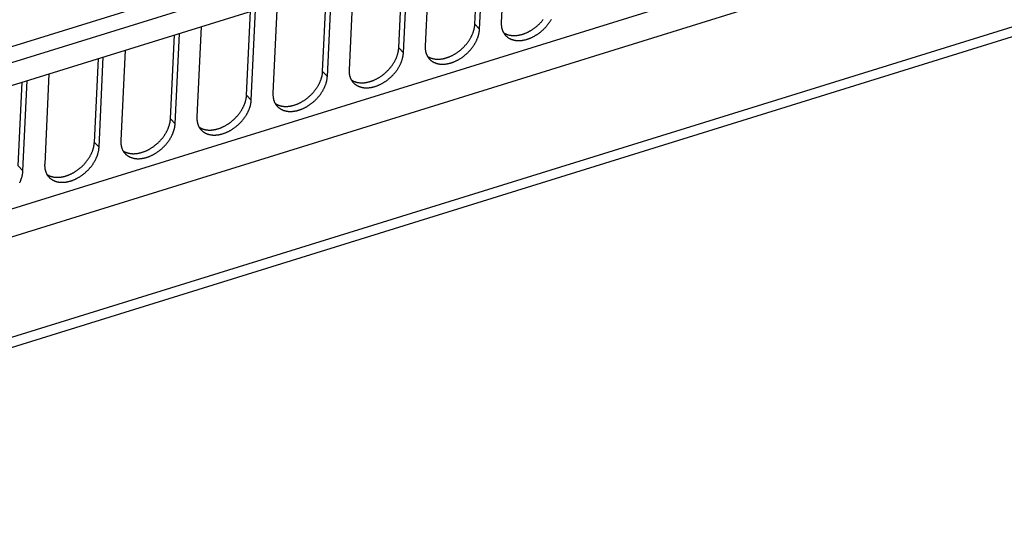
# Model space of a CAD drawing. Extents: x 0 to 594, y 0 to 420.
# Tile 114 of 157: x 514 to 546, y 80 to 96. Entities that reach past the tile are written whole.
import ezdxf

# ---------------------------------------------------------------- set-up
doc = ezdxf.new("R2010")
doc.units = 0
doc.header["$LTSCALE"] = 32.67
doc.layers.get('0').update_dxf_attribs({"linetype": 'CONTINUOUS'})

msp = doc.modelspace()

# ---------------------------------------------------------------- linework, layer by layer
at = {"color": 7, "linetype": 'CONTINUOUS'}
for p, q in [((570.645, 112.935), (508.925, 93.769)), ((570.753, 112.455), (509.033, 93.288)), ((509.432, 92.691), (570.285, 111.588)), ((552.333, 102.065), (492.381, 83.448)), ((554.165, 101.748), (490.538, 81.99)), ((529.895, 99.045), (529.758, 96.163)), ((528.915, 96.107), (529.042, 98.781)), ((529.064, 95.948), (529.201, 98.83)), ((552.547, 98.037), (496.808, 80.729)), ((526.488, 95.353), (526.615, 98.027)), ((526.637, 95.194), (526.774, 98.076)), ((527.468, 98.292), (527.331, 95.409)), ((496.793, 80.407), (552.532, 97.716)), ((525.04, 97.538), (524.904, 94.656)), ((524.061, 94.6), (524.188, 97.273)), ((524.21, 94.44), (524.347, 97.323)), ((522.613, 96.784), (522.476, 93.902)), ((521.634, 93.846), (521.761, 96.52)), ((521.783, 93.687), (521.92, 96.569)), ((529.064, 95.948), (528.915, 96.107)), ((519.356, 92.933), (519.493, 95.815)), ((520.186, 96.031), (520.049, 93.148)), ((519.207, 93.092), (519.334, 95.766)), ((517.759, 95.277), (517.622, 92.394)), ((526.637, 95.194), (526.488, 95.353)), ((516.779, 92.338), (516.906, 95.012)), ((516.928, 92.179), (517.065, 95.061)), ((524.21, 94.44), (524.061, 94.6)), ((514.352, 91.585), (514.479, 94.258)), ((514.501, 91.425), (514.638, 94.308)), ((515.332, 94.523), (515.195, 91.641)), ((521.783, 93.687), (521.634, 93.846)), ((519.356, 92.933), (519.207, 93.092)), ((516.928, 92.179), (516.779, 92.338)), ((514.501, 91.425), (514.352, 91.585))]:
    msp.add_line(p, q, dxfattribs=at)
for points in [[(527.402, 95.084), (527.408, 95.079), (527.419, 95.073), (527.43, 95.066), (527.442, 95.06), (527.453, 95.054), (527.465, 95.048), (527.476, 95.043), (527.488, 95.037), (527.501, 95.033), (527.513, 95.028), (527.526, 95.023), (527.538, 95.019), (527.551, 95.015), (527.564, 95.012), (527.578, 95.009), (527.591, 95.006), (527.604, 95.003), (527.618, 95), (527.632, 94.998), (527.646, 94.996), (527.66, 94.995), (527.674, 94.993), (527.689, 94.992), (527.703, 94.991), (527.718, 94.991), (527.732, 94.991), (527.747, 94.991), (527.762, 94.991), (527.777, 94.992), (527.792, 94.992), (527.807, 94.994), (527.823, 94.995), (527.838, 94.997), (527.853, 94.999), (527.869, 95.001), (527.884, 95.004), (527.9, 95.007), (527.916, 95.01), (527.931, 95.013), (527.947, 95.017), (527.963, 95.021), (527.979, 95.025), (527.994, 95.03), (528.01, 95.034), (528.026, 95.04), (528.042, 95.045), (528.058, 95.05), (528.074, 95.056), (528.089, 95.062), (528.105, 95.069), (528.121, 95.075), (528.137, 95.082), (528.153, 95.089), (528.168, 95.097), (528.184, 95.104), (528.2, 95.112), (528.215, 95.12), (528.231, 95.129), (528.246, 95.137), (528.262, 95.146), (528.277, 95.155), (528.292, 95.164), (528.307, 95.174), (528.322, 95.184), (528.337, 95.194), (528.352, 95.204), (528.367, 95.214), (528.382, 95.225), (528.396, 95.235), (528.411, 95.246), (528.425, 95.258), (528.439, 95.269), (528.453, 95.281), (528.467, 95.292), (528.481, 95.304), (528.495, 95.316), (528.508, 95.329), (528.522, 95.341), (528.535, 95.354), (528.548, 95.366), (528.561, 95.379), (528.574, 95.393), (528.586, 95.406), (528.598, 95.419), (528.611, 95.433), (528.623, 95.446), (528.634, 95.46), (528.646, 95.474), (528.657, 95.488), (528.669, 95.502), (528.68, 95.516), (528.69, 95.531), (528.701, 95.545), (528.711, 95.56), (528.721, 95.575), (528.731, 95.589), (528.741, 95.604), (528.75, 95.619), (528.76, 95.634), (528.768, 95.649), (528.777, 95.664), (528.786, 95.679), (528.794, 95.695), (528.802, 95.71), (528.81, 95.725), (528.817, 95.741), (528.824, 95.756), (528.831, 95.771), (528.838, 95.787), (528.844, 95.802), (528.851, 95.818), (528.857, 95.833), (528.862, 95.849), (528.868, 95.864), (528.873, 95.88), (528.877, 95.895), (528.882, 95.911), (528.886, 95.926), (528.89, 95.941), (528.894, 95.957), (528.897, 95.972), (528.9, 95.987), (528.903, 96.002), (528.906, 96.018), (528.908, 96.033), (528.91, 96.048), (528.912, 96.063), (528.913, 96.078), (528.914, 96.092), (528.915, 96.107)], [(529.758, 96.163), (529.757, 96.149), (529.757, 96.134), (529.757, 96.12), (529.757, 96.105), (529.758, 96.091), (529.759, 96.077), (529.76, 96.063), (529.762, 96.05), (529.763, 96.036), (529.765, 96.022), (529.768, 96.009), (529.77, 95.996), (529.773, 95.983), (529.776, 95.97), (529.78, 95.957), (529.783, 95.944), (529.787, 95.932), (529.792, 95.919), (529.796, 95.907), (529.801, 95.895), (529.806, 95.883), (529.811, 95.872), (529.817, 95.86), (529.823, 95.849), (529.829, 95.838), (529.835, 95.827), (529.842, 95.816), (529.849, 95.806), (529.856, 95.796), (529.864, 95.786), (529.871, 95.776), (529.879, 95.766), (529.887, 95.757), (529.895, 95.749)], [(529.829, 95.837), (529.836, 95.833), (529.846, 95.826), (529.858, 95.82), (529.869, 95.814), (529.88, 95.808), (529.892, 95.802), (529.904, 95.796), (529.916, 95.791), (529.928, 95.786), (529.94, 95.782), (529.953, 95.777), (529.965, 95.773), (529.978, 95.769), (529.991, 95.766), (530.005, 95.762), (530.018, 95.759), (530.032, 95.756), (530.045, 95.754), (530.059, 95.752), (530.073, 95.75), (530.087, 95.748), (530.101, 95.747), (530.116, 95.746), (530.13, 95.745), (530.145, 95.745), (530.16, 95.744), (530.174, 95.744), (530.189, 95.745), (530.204, 95.745), (530.219, 95.746), (530.235, 95.747), (530.25, 95.749), (530.265, 95.751), (530.281, 95.753), (530.296, 95.755), (530.312, 95.758), (530.327, 95.76), (530.343, 95.764), (530.359, 95.767), (530.374, 95.771), (530.39, 95.775), (530.406, 95.779), (530.422, 95.783), (530.437, 95.788), (530.453, 95.793), (530.469, 95.799), (530.485, 95.804), (530.501, 95.81), (530.517, 95.816), (530.532, 95.822), (530.548, 95.829), (530.564, 95.836), (530.58, 95.843), (530.596, 95.85), (530.611, 95.858), (530.627, 95.866), (530.642, 95.874), (530.658, 95.882), (530.673, 95.891), (530.689, 95.9), (530.704, 95.909), (530.719, 95.918), (530.735, 95.928), (530.75, 95.937), (530.765, 95.947), (530.78, 95.957), (530.794, 95.968), (530.809, 95.978), (530.824, 95.989), (530.838, 96), (530.852, 96.011), (530.867, 96.023), (530.881, 96.034), (530.895, 96.046), (530.908, 96.058), (530.922, 96.07), (530.936, 96.082), (530.949, 96.095), (530.962, 96.107), (530.975, 96.12), (530.988, 96.133), (531.001, 96.146), (531.013, 96.159), (531.026, 96.173), (531.038, 96.186), (531.05, 96.2), (531.062, 96.214), (531.073, 96.228), (531.085, 96.242), (531.096, 96.256)], [(529.895, 95.749), (529.896, 95.748), (529.905, 95.739), (529.913, 95.73), (529.923, 95.721), (529.932, 95.713), (529.942, 95.705), (529.951, 95.697), (529.961, 95.69), (529.972, 95.683), (529.982, 95.676), (529.993, 95.669), (530.004, 95.662), (530.015, 95.656), (530.026, 95.65), (530.038, 95.644), (530.049, 95.639), (530.061, 95.633), (530.073, 95.628), (530.086, 95.624), (530.098, 95.619), (530.111, 95.615), (530.123, 95.611), (530.136, 95.607), (530.149, 95.604), (530.163, 95.601), (530.176, 95.598), (530.19, 95.595), (530.203, 95.593), (530.217, 95.591), (530.231, 95.589), (530.245, 95.588), (530.26, 95.587), (530.274, 95.586), (530.288, 95.585), (530.303, 95.585), (530.318, 95.585), (530.332, 95.585), (530.347, 95.586), (530.362, 95.586), (530.377, 95.588), (530.392, 95.589), (530.408, 95.59), (530.423, 95.592), (530.438, 95.595), (530.454, 95.597), (530.469, 95.6), (530.485, 95.603), (530.5, 95.606), (530.516, 95.61), (530.532, 95.613), (530.547, 95.617), (530.563, 95.622), (530.579, 95.626), (530.594, 95.631), (530.61, 95.636), (530.626, 95.642), (530.642, 95.648), (530.657, 95.654), (530.673, 95.66), (530.689, 95.666), (530.705, 95.673), (530.72, 95.68), (530.736, 95.687), (530.752, 95.694), (530.767, 95.702), (530.783, 95.71), (530.798, 95.718), (530.814, 95.727), (530.829, 95.735), (530.844, 95.744), (530.859, 95.753), (530.874, 95.763), (530.89, 95.772), (530.905, 95.782), (530.919, 95.792), (530.934, 95.802), (530.949, 95.812), (530.963, 95.823), (530.978, 95.834), (530.992, 95.845), (531.006, 95.856), (531.02, 95.867), (531.034, 95.879), (531.048, 95.891), (531.062, 95.902), (531.075, 95.915), (531.089, 95.927), (531.102, 95.939), (531.115, 95.952), (531.128, 95.965), (531.141, 95.978), (531.153, 95.991), (531.166, 96.004), (531.178, 96.017), (531.19, 96.031), (531.202, 96.044), (531.214, 96.058), (531.225, 96.072), (531.236, 96.086), (531.247, 96.1), (531.258, 96.114), (531.269, 96.128), (531.279, 96.143), (531.29, 96.157), (531.3, 96.172), (531.309, 96.187), (531.319, 96.201), (531.328, 96.216), (531.337, 96.231), (531.346, 96.246), (531.355, 96.261)], [(527.467, 94.995), (527.469, 94.994), (527.477, 94.985), (527.486, 94.976), (527.495, 94.968), (527.505, 94.959), (527.514, 94.951), (527.524, 94.944), (527.534, 94.936), (527.544, 94.929), (527.555, 94.922), (527.566, 94.915), (527.577, 94.908), (527.588, 94.902), (527.599, 94.896), (527.61, 94.89), (527.622, 94.885), (527.634, 94.88), (527.646, 94.875), (527.658, 94.87), (527.671, 94.865), (527.683, 94.861), (527.696, 94.857), (527.709, 94.854), (527.722, 94.85), (527.736, 94.847), (527.749, 94.844), (527.762, 94.842), (527.776, 94.839), (527.79, 94.837), (527.804, 94.836), (527.818, 94.834), (527.832, 94.833), (527.847, 94.832), (527.861, 94.832), (527.876, 94.831), (527.89, 94.831), (527.905, 94.831), (527.92, 94.832), (527.935, 94.833), (527.95, 94.834), (527.965, 94.835), (527.981, 94.837), (527.996, 94.839), (528.011, 94.841), (528.027, 94.843), (528.042, 94.846), (528.058, 94.849), (528.073, 94.852), (528.089, 94.856), (528.104, 94.86), (528.12, 94.864), (528.136, 94.868), (528.152, 94.873), (528.167, 94.878), (528.183, 94.883), (528.199, 94.888), (528.215, 94.894), (528.23, 94.9), (528.246, 94.906), (528.262, 94.912), (528.277, 94.919), (528.293, 94.926), (528.309, 94.933), (528.324, 94.941), (528.34, 94.948), (528.355, 94.956), (528.371, 94.964), (528.386, 94.973), (528.402, 94.982), (528.417, 94.99), (528.432, 94.999), (528.447, 95.009), (528.462, 95.018), (528.477, 95.028), (528.492, 95.038), (528.507, 95.048), (528.522, 95.059), (528.536, 95.069), (528.551, 95.08), (528.565, 95.091), (528.579, 95.102), (528.593, 95.114), (528.607, 95.125), (528.621, 95.137), (528.635, 95.149), (528.648, 95.161), (528.662, 95.173), (528.675, 95.186), (528.688, 95.198), (528.701, 95.211), (528.714, 95.224), (528.726, 95.237), (528.739, 95.25), (528.751, 95.263), (528.763, 95.277), (528.775, 95.29), (528.786, 95.304), (528.798, 95.318), (528.809, 95.332), (528.82, 95.346), (528.831, 95.36), (528.842, 95.375), (528.852, 95.389), (528.862, 95.404), (528.872, 95.418), (528.882, 95.433), (528.892, 95.448), (528.901, 95.463), (528.91, 95.477), (528.919, 95.492), (528.928, 95.507), (528.936, 95.523), (528.944, 95.538), (528.952, 95.553), (528.96, 95.568), (528.967, 95.583), (528.974, 95.599), (528.981, 95.614), (528.988, 95.629), (528.994, 95.645), (529, 95.66), (529.006, 95.676), (529.012, 95.691), (529.017, 95.706), (529.022, 95.722), (529.027, 95.737), (529.031, 95.752), (529.036, 95.768), (529.04, 95.783), (529.043, 95.798), (529.047, 95.813), (529.05, 95.829), (529.053, 95.844), (529.055, 95.859), (529.057, 95.874), (529.059, 95.889), (529.061, 95.904), (529.062, 95.918), (529.064, 95.933), (529.064, 95.948)], [(524.975, 94.33), (524.981, 94.326), (524.992, 94.319), (525.003, 94.312), (525.014, 94.306), (525.026, 94.3), (525.037, 94.294), (525.049, 94.289), (525.061, 94.284), (525.073, 94.279), (525.086, 94.274), (525.098, 94.27), (525.111, 94.266), (525.124, 94.262), (525.137, 94.258), (525.15, 94.255), (525.164, 94.252), (525.177, 94.249), (525.191, 94.247), (525.205, 94.244), (525.219, 94.242), (525.233, 94.241), (525.247, 94.239), (525.261, 94.238), (525.276, 94.238), (525.291, 94.237), (525.305, 94.237), (525.32, 94.237), (525.335, 94.237), (525.35, 94.238), (525.365, 94.239), (525.38, 94.24), (525.395, 94.241), (525.411, 94.243), (525.426, 94.245), (525.442, 94.248), (525.457, 94.25), (525.473, 94.253), (525.488, 94.256), (525.504, 94.26), (525.52, 94.263), (525.536, 94.267), (525.551, 94.271), (525.567, 94.276), (525.583, 94.281), (525.599, 94.286), (525.615, 94.291), (525.631, 94.297), (525.646, 94.303), (525.662, 94.309), (525.678, 94.315), (525.694, 94.322), (525.71, 94.328), (525.725, 94.336), (525.741, 94.343), (525.757, 94.351), (525.772, 94.358), (525.788, 94.367), (525.804, 94.375), (525.819, 94.384), (525.834, 94.392), (525.85, 94.401), (525.865, 94.411), (525.88, 94.42), (525.895, 94.43), (525.91, 94.44), (525.925, 94.45), (525.94, 94.46), (525.955, 94.471), (525.969, 94.482), (525.984, 94.493), (525.998, 94.504), (526.012, 94.515), (526.026, 94.527), (526.04, 94.539), (526.054, 94.551), (526.068, 94.563), (526.081, 94.575), (526.095, 94.587), (526.108, 94.6), (526.121, 94.613), (526.134, 94.626), (526.146, 94.639), (526.159, 94.652), (526.171, 94.665), (526.183, 94.679), (526.195, 94.693), (526.207, 94.706), (526.219, 94.72), (526.23, 94.734), (526.241, 94.748), (526.252, 94.763), (526.263, 94.777), (526.274, 94.792), (526.284, 94.806), (526.294, 94.821), (526.304, 94.836), (526.314, 94.85), (526.323, 94.865), (526.332, 94.88), (526.341, 94.895), (526.35, 94.911), (526.358, 94.926), (526.367, 94.941), (526.375, 94.956), (526.382, 94.972), (526.39, 94.987), (526.397, 95.002), (526.404, 95.018), (526.411, 95.033), (526.417, 95.049), (526.423, 95.064), (526.429, 95.08), (526.435, 95.095), (526.44, 95.11), (526.445, 95.126), (526.45, 95.141), (526.455, 95.157), (526.459, 95.172), (526.463, 95.188), (526.467, 95.203), (526.47, 95.218), (526.473, 95.233), (526.476, 95.249), (526.479, 95.264), (526.481, 95.279), (526.483, 95.294), (526.485, 95.309), (526.486, 95.324), (526.487, 95.339), (526.488, 95.353)], [(525.04, 94.241), (525.041, 94.24), (525.05, 94.231), (525.059, 94.223), (525.068, 94.214), (525.078, 94.206), (525.087, 94.198), (525.097, 94.19), (525.107, 94.182), (525.117, 94.175), (525.128, 94.168), (525.138, 94.161), (525.149, 94.155), (525.16, 94.148), (525.172, 94.142), (525.183, 94.137), (525.195, 94.131), (525.207, 94.126), (525.219, 94.121), (525.231, 94.116), (525.244, 94.112), (525.256, 94.107), (525.269, 94.104), (525.282, 94.1), (525.295, 94.097), (525.308, 94.093), (525.322, 94.091), (525.335, 94.088), (525.349, 94.086), (525.363, 94.084), (525.377, 94.082), (525.391, 94.081), (525.405, 94.079), (525.42, 94.079), (525.434, 94.078), (525.449, 94.078), (525.463, 94.078), (525.478, 94.078), (525.493, 94.078), (525.508, 94.079), (525.523, 94.08), (525.538, 94.081), (525.553, 94.083), (525.569, 94.085), (525.584, 94.087), (525.599, 94.09), (525.615, 94.092), (525.63, 94.095), (525.646, 94.099), (525.662, 94.102), (525.677, 94.106), (525.693, 94.11), (525.709, 94.114), (525.724, 94.119), (525.74, 94.124), (525.756, 94.129), (525.772, 94.134), (525.787, 94.14), (525.803, 94.146), (525.819, 94.152), (525.835, 94.159), (525.85, 94.165), (525.866, 94.172), (525.882, 94.18), (525.897, 94.187), (525.913, 94.195), (525.928, 94.203), (525.944, 94.211), (525.959, 94.219), (525.974, 94.228), (525.99, 94.237), (526.005, 94.246), (526.02, 94.255), (526.035, 94.265), (526.05, 94.274), (526.065, 94.284), (526.08, 94.294), (526.094, 94.305), (526.109, 94.315), (526.123, 94.326), (526.138, 94.337), (526.152, 94.348), (526.166, 94.36), (526.18, 94.371), (526.194, 94.383), (526.208, 94.395), (526.221, 94.407), (526.234, 94.419), (526.248, 94.432), (526.261, 94.444), (526.274, 94.457), (526.286, 94.47), (526.299, 94.483), (526.311, 94.496), (526.324, 94.51), (526.336, 94.523), (526.348, 94.537), (526.359, 94.551), (526.371, 94.564), (526.382, 94.578), (526.393, 94.592), (526.404, 94.607), (526.415, 94.621), (526.425, 94.635), (526.435, 94.65), (526.445, 94.664), (526.455, 94.679), (526.465, 94.694), (526.474, 94.709), (526.483, 94.724), (526.492, 94.739), (526.501, 94.754), (526.509, 94.769), (526.517, 94.784), (526.525, 94.799), (526.533, 94.814), (526.54, 94.83), (526.547, 94.845), (526.554, 94.86), (526.561, 94.876), (526.567, 94.891), (526.573, 94.906), (526.579, 94.922), (526.585, 94.937), (526.59, 94.953), (526.595, 94.968), (526.6, 94.983), (526.604, 94.999), (526.608, 95.014), (526.612, 95.029), (526.616, 95.044), (526.619, 95.06), (526.623, 95.075), (526.625, 95.09), (526.628, 95.105), (526.63, 95.12), (526.632, 95.135), (526.634, 95.15), (526.635, 95.165), (526.636, 95.179), (526.637, 95.194)], [(527.331, 95.409), (527.33, 95.395), (527.33, 95.38), (527.33, 95.366), (527.33, 95.352), (527.331, 95.338), (527.332, 95.324), (527.333, 95.31), (527.334, 95.296), (527.336, 95.282), (527.338, 95.269), (527.34, 95.255), (527.343, 95.242), (527.346, 95.229), (527.349, 95.216), (527.352, 95.203), (527.356, 95.19), (527.36, 95.178), (527.364, 95.166), (527.369, 95.153), (527.374, 95.141), (527.379, 95.13), (527.384, 95.118), (527.39, 95.107), (527.396, 95.095), (527.402, 95.084), (527.408, 95.073), (527.415, 95.063), (527.422, 95.052), (527.429, 95.042), (527.436, 95.032), (527.444, 95.022), (527.452, 95.012), (527.46, 95.003), (527.467, 94.995)], [(522.548, 93.576), (522.554, 93.572), (522.565, 93.565), (522.576, 93.559), (522.587, 93.552), (522.599, 93.546), (522.61, 93.541), (522.622, 93.535), (522.634, 93.53), (522.646, 93.525), (522.659, 93.52), (522.671, 93.516), (522.684, 93.512), (522.697, 93.508), (522.71, 93.504), (522.723, 93.501), (522.736, 93.498), (522.75, 93.495), (522.764, 93.493), (522.778, 93.491), (522.792, 93.489), (522.806, 93.487), (522.82, 93.486), (522.834, 93.485), (522.849, 93.484), (522.863, 93.483), (522.878, 93.483), (522.893, 93.483), (522.908, 93.484), (522.923, 93.484), (522.938, 93.485), (522.953, 93.486), (522.968, 93.488), (522.984, 93.489), (522.999, 93.491), (523.015, 93.494), (523.03, 93.496), (523.046, 93.499), (523.061, 93.502), (523.077, 93.506), (523.093, 93.51), (523.108, 93.513), (523.124, 93.518), (523.14, 93.522), (523.156, 93.527), (523.172, 93.532), (523.188, 93.537), (523.203, 93.543), (523.219, 93.549), (523.235, 93.555), (523.251, 93.561), (523.267, 93.568), (523.282, 93.575), (523.298, 93.582), (523.314, 93.589), (523.33, 93.597), (523.345, 93.605), (523.361, 93.613), (523.376, 93.621), (523.392, 93.63), (523.407, 93.639), (523.423, 93.648), (523.438, 93.657), (523.453, 93.666), (523.468, 93.676), (523.483, 93.686), (523.498, 93.696), (523.513, 93.707), (523.527, 93.717), (523.542, 93.728), (523.556, 93.739), (523.571, 93.75), (523.585, 93.762), (523.599, 93.773), (523.613, 93.785), (523.627, 93.797), (523.641, 93.809), (523.654, 93.821), (523.667, 93.834), (523.681, 93.846), (523.694, 93.859), (523.707, 93.872), (523.719, 93.885), (523.732, 93.898), (523.744, 93.912), (523.756, 93.925), (523.768, 93.939), (523.78, 93.953), (523.792, 93.967), (523.803, 93.981), (523.814, 93.995), (523.825, 94.009), (523.836, 94.023), (523.846, 94.038), (523.857, 94.052), (523.867, 94.067), (523.877, 94.082), (523.887, 94.097), (523.896, 94.112), (523.905, 94.127), (523.914, 94.142), (523.923, 94.157), (523.931, 94.172), (523.94, 94.187), (523.948, 94.202), (523.955, 94.218), (523.963, 94.233), (523.97, 94.249), (523.977, 94.264), (523.984, 94.279), (523.99, 94.295), (523.996, 94.31), (524.002, 94.326), (524.008, 94.341), (524.013, 94.357), (524.018, 94.372), (524.023, 94.388), (524.028, 94.403), (524.032, 94.418), (524.036, 94.434), (524.04, 94.449), (524.043, 94.464), (524.046, 94.48), (524.049, 94.495), (524.052, 94.51), (524.054, 94.525), (524.056, 94.54), (524.058, 94.555), (524.059, 94.57), (524.06, 94.585), (524.061, 94.6)], [(524.904, 94.656), (524.903, 94.641), (524.903, 94.627), (524.903, 94.612), (524.903, 94.598), (524.904, 94.584), (524.905, 94.57), (524.906, 94.556), (524.907, 94.542), (524.909, 94.528), (524.911, 94.515), (524.913, 94.502), (524.916, 94.488), (524.919, 94.475), (524.922, 94.462), (524.925, 94.449), (524.929, 94.437), (524.933, 94.424), (524.937, 94.412), (524.942, 94.4), (524.946, 94.388), (524.952, 94.376), (524.957, 94.364), (524.963, 94.353), (524.968, 94.342), (524.975, 94.331), (524.981, 94.32), (524.988, 94.309), (524.995, 94.299), (525.002, 94.288), (525.009, 94.278), (525.017, 94.268), (525.025, 94.259), (525.033, 94.249), (525.04, 94.241)], [(522.613, 93.488), (522.614, 93.486), (522.623, 93.478), (522.632, 93.469), (522.641, 93.46), (522.65, 93.452), (522.66, 93.444), (522.67, 93.436), (522.68, 93.429), (522.69, 93.421), (522.701, 93.414), (522.711, 93.408), (522.722, 93.401), (522.733, 93.395), (522.745, 93.389), (522.756, 93.383), (522.768, 93.377), (522.78, 93.372), (522.792, 93.367), (522.804, 93.362), (522.816, 93.358), (522.829, 93.354), (522.842, 93.35), (522.855, 93.346), (522.868, 93.343), (522.881, 93.34), (522.895, 93.337), (522.908, 93.334), (522.922, 93.332), (522.936, 93.33), (522.95, 93.328), (522.964, 93.327), (522.978, 93.326), (522.992, 93.325), (523.007, 93.324), (523.021, 93.324), (523.036, 93.324), (523.051, 93.324), (523.066, 93.325), (523.081, 93.325), (523.096, 93.326), (523.111, 93.328), (523.126, 93.329), (523.141, 93.331), (523.157, 93.333), (523.172, 93.336), (523.188, 93.339), (523.203, 93.342), (523.219, 93.345), (523.234, 93.348), (523.25, 93.352), (523.266, 93.356), (523.281, 93.361), (523.297, 93.365), (523.313, 93.37), (523.329, 93.375), (523.344, 93.381), (523.36, 93.386), (523.376, 93.392), (523.392, 93.399), (523.407, 93.405), (523.423, 93.412), (523.439, 93.419), (523.454, 93.426), (523.47, 93.433), (523.486, 93.441), (523.501, 93.449), (523.517, 93.457), (523.532, 93.465), (523.547, 93.474), (523.563, 93.483), (523.578, 93.492), (523.593, 93.501), (523.608, 93.511), (523.623, 93.521), (523.638, 93.531), (523.653, 93.541), (523.667, 93.551), (523.682, 93.562), (523.696, 93.573), (523.711, 93.584), (523.725, 93.595), (523.739, 93.606), (523.753, 93.618), (523.767, 93.629), (523.78, 93.641), (523.794, 93.653), (523.807, 93.666), (523.821, 93.678), (523.834, 93.691), (523.846, 93.703), (523.859, 93.716), (523.872, 93.729), (523.884, 93.743), (523.896, 93.756), (523.909, 93.769), (523.92, 93.783), (523.932, 93.797), (523.944, 93.811), (523.955, 93.825), (523.966, 93.839), (523.977, 93.853), (523.987, 93.867), (523.998, 93.882), (524.008, 93.896), (524.018, 93.911), (524.028, 93.925), (524.037, 93.94), (524.047, 93.955), (524.056, 93.97), (524.065, 93.985), (524.073, 94), (524.082, 94.015), (524.09, 94.03), (524.098, 94.045), (524.105, 94.061), (524.113, 94.076), (524.12, 94.091), (524.127, 94.107), (524.134, 94.122), (524.14, 94.137), (524.146, 94.153), (524.152, 94.168), (524.157, 94.183), (524.163, 94.199), (524.168, 94.214), (524.173, 94.23), (524.177, 94.245), (524.181, 94.26), (524.185, 94.275), (524.189, 94.291), (524.192, 94.306), (524.195, 94.321), (524.198, 94.336), (524.201, 94.351), (524.203, 94.366), (524.205, 94.381), (524.207, 94.396), (524.208, 94.411), (524.209, 94.426), (524.21, 94.44)], [(520.121, 92.822), (520.127, 92.818), (520.138, 92.811), (520.149, 92.805), (520.16, 92.799), (520.171, 92.793), (520.183, 92.787), (520.195, 92.781), (520.207, 92.776), (520.219, 92.771), (520.231, 92.767), (520.244, 92.762), (520.257, 92.758), (520.27, 92.754), (520.283, 92.751), (520.296, 92.747), (520.309, 92.744), (520.323, 92.742), (520.337, 92.739), (520.35, 92.737), (520.364, 92.735), (520.378, 92.733), (520.393, 92.732), (520.407, 92.731), (520.422, 92.73), (520.436, 92.73), (520.451, 92.729), (520.466, 92.729), (520.481, 92.73), (520.496, 92.73), (520.511, 92.731), (520.526, 92.733), (520.541, 92.734), (520.556, 92.736), (520.572, 92.738), (520.587, 92.74), (520.603, 92.743), (520.618, 92.746), (520.634, 92.749), (520.65, 92.752), (520.665, 92.756), (520.681, 92.76), (520.697, 92.764), (520.713, 92.769), (520.729, 92.773), (520.745, 92.778), (520.76, 92.784), (520.776, 92.789), (520.792, 92.795), (520.808, 92.801), (520.824, 92.808), (520.84, 92.814), (520.855, 92.821), (520.871, 92.828), (520.887, 92.836), (520.902, 92.843), (520.918, 92.851), (520.934, 92.859), (520.949, 92.868), (520.965, 92.876), (520.98, 92.885), (520.995, 92.894), (521.011, 92.903), (521.026, 92.913), (521.041, 92.922), (521.056, 92.932), (521.071, 92.943), (521.086, 92.953), (521.1, 92.964), (521.115, 92.974), (521.129, 92.985), (521.144, 92.996), (521.158, 93.008), (521.172, 93.019), (521.186, 93.031), (521.2, 93.043), (521.213, 93.055), (521.227, 93.067), (521.24, 93.08), (521.253, 93.093), (521.266, 93.105), (521.279, 93.118), (521.292, 93.131), (521.305, 93.145), (521.317, 93.158), (521.329, 93.171), (521.341, 93.185), (521.353, 93.199), (521.364, 93.213), (521.376, 93.227), (521.387, 93.241), (521.398, 93.255), (521.409, 93.27), (521.419, 93.284), (521.43, 93.299), (521.44, 93.313), (521.45, 93.328), (521.459, 93.343), (521.469, 93.358), (521.478, 93.373), (521.487, 93.388), (521.496, 93.403), (521.504, 93.418), (521.512, 93.433), (521.52, 93.449), (521.528, 93.464), (521.536, 93.479), (521.543, 93.495), (521.55, 93.51), (521.556, 93.526), (521.563, 93.541), (521.569, 93.557), (521.575, 93.572), (521.581, 93.588), (521.586, 93.603), (521.591, 93.618), (521.596, 93.634), (521.6, 93.649), (521.605, 93.665), (521.609, 93.68), (521.612, 93.695), (521.616, 93.711), (521.619, 93.726), (521.622, 93.741), (521.624, 93.756), (521.627, 93.771), (521.629, 93.787), (521.63, 93.801), (521.632, 93.816), (521.633, 93.831), (521.634, 93.846)], [(520.186, 92.734), (520.187, 92.733), (520.196, 92.724), (520.205, 92.715), (520.214, 92.707), (520.223, 92.698), (520.233, 92.69), (520.243, 92.683), (520.253, 92.675), (520.263, 92.668), (520.273, 92.661), (520.284, 92.654), (520.295, 92.647), (520.306, 92.641), (520.317, 92.635), (520.329, 92.629), (520.341, 92.624), (520.352, 92.618), (520.365, 92.613), (520.377, 92.609), (520.389, 92.604), (520.402, 92.6), (520.415, 92.596), (520.428, 92.592), (520.441, 92.589), (520.454, 92.586), (520.467, 92.583), (520.481, 92.581), (520.495, 92.578), (520.508, 92.576), (520.522, 92.575), (520.537, 92.573), (520.551, 92.572), (520.565, 92.571), (520.58, 92.57), (520.594, 92.57), (520.609, 92.57), (520.624, 92.57), (520.639, 92.571), (520.653, 92.572), (520.669, 92.573), (520.684, 92.574), (520.699, 92.576), (520.714, 92.577), (520.73, 92.58), (520.745, 92.582), (520.76, 92.585), (520.776, 92.588), (520.792, 92.591), (520.807, 92.595), (520.823, 92.598), (520.839, 92.603), (520.854, 92.607), (520.87, 92.612), (520.886, 92.616), (520.901, 92.622), (520.917, 92.627), (520.933, 92.633), (520.949, 92.639), (520.964, 92.645), (520.98, 92.651), (520.996, 92.658), (521.012, 92.665), (521.027, 92.672), (521.043, 92.68), (521.058, 92.687), (521.074, 92.695), (521.089, 92.703), (521.105, 92.712), (521.12, 92.72), (521.135, 92.729), (521.151, 92.738), (521.166, 92.748), (521.181, 92.757), (521.196, 92.767), (521.211, 92.777), (521.225, 92.787), (521.24, 92.797), (521.255, 92.808), (521.269, 92.819), (521.283, 92.83), (521.298, 92.841), (521.312, 92.852), (521.326, 92.864), (521.339, 92.876), (521.353, 92.888), (521.367, 92.9), (521.38, 92.912), (521.393, 92.924), (521.406, 92.937), (521.419, 92.95), (521.432, 92.963), (521.445, 92.976), (521.457, 92.989), (521.469, 93.002), (521.481, 93.016), (521.493, 93.029), (521.505, 93.043), (521.516, 93.057), (521.528, 93.071), (521.539, 93.085), (521.55, 93.099), (521.56, 93.114), (521.571, 93.128), (521.581, 93.142), (521.591, 93.157), (521.601, 93.172), (521.61, 93.186), (521.62, 93.201), (521.629, 93.216), (521.638, 93.231), (521.646, 93.246), (521.655, 93.261), (521.663, 93.277), (521.671, 93.292), (521.678, 93.307), (521.686, 93.322), (521.693, 93.338), (521.7, 93.353), (521.706, 93.368), (521.713, 93.384), (521.719, 93.399), (521.725, 93.414), (521.73, 93.43), (521.736, 93.445), (521.741, 93.46), (521.745, 93.476), (521.75, 93.491), (521.754, 93.506), (521.758, 93.522), (521.762, 93.537), (521.765, 93.552), (521.768, 93.567), (521.771, 93.583), (521.774, 93.598), (521.776, 93.613), (521.778, 93.628), (521.779, 93.642), (521.781, 93.657), (521.782, 93.672), (521.783, 93.687)], [(522.476, 93.902), (522.476, 93.887), (522.476, 93.873), (522.476, 93.859), (522.476, 93.844), (522.476, 93.83), (522.477, 93.816), (522.478, 93.802), (522.48, 93.788), (522.482, 93.775), (522.484, 93.761), (522.486, 93.748), (522.489, 93.735), (522.491, 93.721), (522.495, 93.708), (522.498, 93.696), (522.502, 93.683), (522.506, 93.671), (522.51, 93.658), (522.514, 93.646), (522.519, 93.634), (522.524, 93.622), (522.53, 93.611), (522.535, 93.599), (522.541, 93.588), (522.547, 93.577), (522.554, 93.566), (522.56, 93.555), (522.567, 93.545), (522.575, 93.535), (522.582, 93.525), (522.59, 93.515), (522.598, 93.505), (522.606, 93.496), (522.613, 93.488)], [(517.693, 92.069), (517.7, 92.065), (517.711, 92.058), (517.722, 92.051), (517.733, 92.045), (517.744, 92.039), (517.756, 92.033), (517.768, 92.028), (517.78, 92.023), (517.792, 92.018), (517.804, 92.013), (517.817, 92.009), (517.83, 92.004), (517.842, 92.001), (517.855, 91.997), (517.869, 91.994), (517.882, 91.991), (517.896, 91.988), (517.909, 91.985), (517.923, 91.983), (517.937, 91.981), (517.951, 91.98), (517.965, 91.978), (517.98, 91.977), (517.994, 91.976), (518.009, 91.976), (518.024, 91.976), (518.038, 91.976), (518.053, 91.976), (518.068, 91.977), (518.083, 91.978), (518.099, 91.979), (518.114, 91.98), (518.129, 91.982), (518.145, 91.984), (518.16, 91.986), (518.176, 91.989), (518.191, 91.992), (518.207, 91.995), (518.223, 91.998), (518.238, 92.002), (518.254, 92.006), (518.27, 92.01), (518.286, 92.015), (518.301, 92.02), (518.317, 92.025), (518.333, 92.03), (518.349, 92.036), (518.365, 92.041), (518.381, 92.047), (518.397, 92.054), (518.412, 92.06), (518.428, 92.067), (518.444, 92.074), (518.46, 92.082), (518.475, 92.089), (518.491, 92.097), (518.506, 92.105), (518.522, 92.114), (518.537, 92.122), (518.553, 92.131), (518.568, 92.14), (518.583, 92.15), (518.599, 92.159), (518.614, 92.169), (518.629, 92.179), (518.644, 92.189), (518.658, 92.199), (518.673, 92.21), (518.688, 92.221), (518.702, 92.232), (518.716, 92.243), (518.731, 92.254), (518.745, 92.266), (518.759, 92.277), (518.772, 92.289), (518.786, 92.301), (518.8, 92.314), (518.813, 92.326), (518.826, 92.339), (518.839, 92.352), (518.852, 92.365), (518.865, 92.378), (518.877, 92.391), (518.89, 92.404), (518.902, 92.418), (518.914, 92.431), (518.926, 92.445), (518.937, 92.459), (518.949, 92.473), (518.96, 92.487), (518.971, 92.502), (518.982, 92.516), (518.992, 92.53), (519.002, 92.545), (519.013, 92.56), (519.022, 92.574), (519.032, 92.589), (519.042, 92.604), (519.051, 92.619), (519.06, 92.634), (519.068, 92.649), (519.077, 92.665), (519.085, 92.68), (519.093, 92.695), (519.101, 92.71), (519.108, 92.726), (519.116, 92.741), (519.123, 92.756), (519.129, 92.772), (519.136, 92.787), (519.142, 92.803), (519.148, 92.818), (519.153, 92.834), (519.159, 92.849), (519.164, 92.865), (519.169, 92.88), (519.173, 92.896), (519.177, 92.911), (519.181, 92.926), (519.185, 92.942), (519.189, 92.957), (519.192, 92.972), (519.195, 92.988), (519.197, 93.003), (519.199, 93.018), (519.201, 93.033), (519.203, 93.048), (519.205, 93.063), (519.206, 93.077), (519.207, 93.092)], [(520.049, 93.148), (520.049, 93.134), (520.048, 93.119), (520.048, 93.105), (520.049, 93.091), (520.049, 93.076), (520.05, 93.062), (520.051, 93.048), (520.053, 93.035), (520.054, 93.021), (520.056, 93.008), (520.059, 92.994), (520.061, 92.981), (520.064, 92.968), (520.067, 92.955), (520.071, 92.942), (520.075, 92.929), (520.079, 92.917), (520.083, 92.904), (520.087, 92.892), (520.092, 92.88), (520.097, 92.869), (520.103, 92.857), (520.108, 92.845), (520.114, 92.834), (520.12, 92.823), (520.127, 92.812), (520.133, 92.802), (520.14, 92.791), (520.147, 92.781), (520.155, 92.771), (520.163, 92.761), (520.17, 92.751), (520.179, 92.742), (520.186, 92.734)], [(517.759, 91.98), (517.76, 91.979), (517.769, 91.97), (517.777, 91.961), (517.787, 91.953), (517.796, 91.945), (517.806, 91.937), (517.815, 91.929), (517.825, 91.921), (517.836, 91.914), (517.846, 91.907), (517.857, 91.9), (517.868, 91.894), (517.879, 91.887), (517.89, 91.881), (517.902, 91.875), (517.913, 91.87), (517.925, 91.865), (517.937, 91.86), (517.95, 91.855), (517.962, 91.851), (517.975, 91.846), (517.987, 91.842), (518, 91.839), (518.013, 91.835), (518.027, 91.832), (518.04, 91.829), (518.054, 91.827), (518.067, 91.825), (518.081, 91.823), (518.095, 91.821), (518.109, 91.819), (518.124, 91.818), (518.138, 91.817), (518.152, 91.817), (518.167, 91.816), (518.182, 91.816), (518.196, 91.817), (518.211, 91.817), (518.226, 91.818), (518.241, 91.819), (518.256, 91.82), (518.272, 91.822), (518.287, 91.824), (518.302, 91.826), (518.318, 91.828), (518.333, 91.831), (518.349, 91.834), (518.364, 91.837), (518.38, 91.841), (518.396, 91.845), (518.411, 91.849), (518.427, 91.853), (518.443, 91.858), (518.458, 91.863), (518.474, 91.868), (518.49, 91.873), (518.506, 91.879), (518.521, 91.885), (518.537, 91.891), (518.553, 91.898), (518.569, 91.904), (518.584, 91.911), (518.6, 91.918), (518.616, 91.926), (518.631, 91.933), (518.647, 91.941), (518.662, 91.95), (518.678, 91.958), (518.693, 91.967), (518.708, 91.975), (518.723, 91.985), (518.739, 91.994), (518.754, 92.003), (518.769, 92.013), (518.783, 92.023), (518.798, 92.033), (518.813, 92.044), (518.827, 92.054), (518.842, 92.065), (518.856, 92.076), (518.87, 92.087), (518.884, 92.099), (518.898, 92.11), (518.912, 92.122), (518.926, 92.134), (518.939, 92.146), (518.953, 92.158), (518.966, 92.171), (518.979, 92.183), (518.992, 92.196), (519.005, 92.209), (519.017, 92.222), (519.03, 92.235), (519.042, 92.248), (519.054, 92.262), (519.066, 92.276), (519.078, 92.289), (519.089, 92.303), (519.1, 92.317), (519.111, 92.331), (519.122, 92.345), (519.133, 92.36), (519.143, 92.374), (519.154, 92.389), (519.164, 92.403), (519.173, 92.418), (519.183, 92.433), (519.192, 92.448), (519.201, 92.463), (519.21, 92.478), (519.219, 92.493), (519.227, 92.508), (519.236, 92.523), (519.243, 92.538), (519.251, 92.553), (519.258, 92.568), (519.266, 92.584), (519.273, 92.599), (519.279, 92.614), (519.286, 92.63), (519.292, 92.645), (519.297, 92.661), (519.303, 92.676), (519.308, 92.691), (519.313, 92.707), (519.318, 92.722), (519.323, 92.737), (519.327, 92.753), (519.331, 92.768), (519.334, 92.783), (519.338, 92.799), (519.341, 92.814), (519.344, 92.829), (519.346, 92.844), (519.349, 92.859), (519.351, 92.874), (519.352, 92.889), (519.354, 92.903), (519.355, 92.918), (519.356, 92.933)], [(515.266, 91.315), (515.273, 91.311), (515.283, 91.304), (515.294, 91.298), (515.306, 91.291), (515.317, 91.285), (515.329, 91.28), (515.34, 91.274), (515.352, 91.269), (515.365, 91.264), (515.377, 91.259), (515.39, 91.255), (515.402, 91.251), (515.415, 91.247), (515.428, 91.243), (515.442, 91.24), (515.455, 91.237), (515.468, 91.234), (515.482, 91.232), (515.496, 91.229), (515.51, 91.228), (515.524, 91.226), (515.538, 91.225), (515.553, 91.223), (515.567, 91.223), (515.582, 91.222), (515.596, 91.222), (515.611, 91.222), (515.626, 91.222), (515.641, 91.223), (515.656, 91.224), (515.671, 91.225), (515.687, 91.227), (515.702, 91.228), (515.717, 91.23), (515.733, 91.233), (515.748, 91.235), (515.764, 91.238), (515.78, 91.241), (515.795, 91.245), (515.811, 91.248), (515.827, 91.252), (515.843, 91.257), (515.858, 91.261), (515.874, 91.266), (515.89, 91.271), (515.906, 91.276), (515.922, 91.282), (515.938, 91.288), (515.953, 91.294), (515.969, 91.3), (515.985, 91.307), (516.001, 91.314), (516.017, 91.321), (516.032, 91.328), (516.048, 91.336), (516.064, 91.344), (516.079, 91.352), (516.095, 91.36), (516.11, 91.369), (516.126, 91.377), (516.141, 91.387), (516.156, 91.396), (516.171, 91.405), (516.186, 91.415), (516.201, 91.425), (516.216, 91.435), (516.231, 91.445), (516.246, 91.456), (516.26, 91.467), (516.275, 91.478), (516.289, 91.489), (516.303, 91.5), (516.318, 91.512), (516.331, 91.524), (516.345, 91.536), (516.359, 91.548), (516.372, 91.56), (516.386, 91.572), (516.399, 91.585), (516.412, 91.598), (516.425, 91.611), (516.438, 91.624), (516.45, 91.637), (516.462, 91.651), (516.475, 91.664), (516.487, 91.678), (516.498, 91.691), (516.51, 91.705), (516.521, 91.719), (516.533, 91.734), (516.544, 91.748), (516.554, 91.762), (516.565, 91.777), (516.575, 91.791), (516.585, 91.806), (516.595, 91.821), (516.605, 91.836), (516.614, 91.85), (516.624, 91.865), (516.633, 91.88), (516.641, 91.896), (516.65, 91.911), (516.658, 91.926), (516.666, 91.941), (516.674, 91.957), (516.681, 91.972), (516.688, 91.987), (516.695, 92.003), (516.702, 92.018), (516.708, 92.034), (516.715, 92.049), (516.721, 92.065), (516.726, 92.08), (516.732, 92.096), (516.737, 92.111), (516.741, 92.126), (516.746, 92.142), (516.75, 92.157), (516.754, 92.173), (516.758, 92.188), (516.761, 92.203), (516.765, 92.219), (516.767, 92.234), (516.77, 92.249), (516.772, 92.264), (516.774, 92.279), (516.776, 92.294), (516.777, 92.309), (516.778, 92.324), (516.779, 92.338)], [(517.622, 92.394), (517.621, 92.38), (517.621, 92.365), (517.621, 92.351), (517.621, 92.337), (517.622, 92.323), (517.623, 92.309), (517.624, 92.295), (517.626, 92.281), (517.627, 92.267), (517.629, 92.254), (517.632, 92.24), (517.634, 92.227), (517.637, 92.214), (517.64, 92.201), (517.644, 92.188), (517.647, 92.176), (517.651, 92.163), (517.656, 92.151), (517.66, 92.139), (517.665, 92.127), (517.67, 92.115), (517.675, 92.103), (517.681, 92.092), (517.687, 92.08), (517.693, 92.069), (517.699, 92.059), (517.706, 92.048), (517.713, 92.037), (517.72, 92.027), (517.728, 92.017), (517.735, 92.007), (517.743, 91.998), (517.751, 91.988), (517.759, 91.98)], [(515.331, 91.227), (515.333, 91.225), (515.341, 91.216), (515.35, 91.208), (515.359, 91.199), (515.369, 91.191), (515.378, 91.183), (515.388, 91.175), (515.398, 91.168), (515.408, 91.16), (515.419, 91.153), (515.43, 91.146), (515.441, 91.14), (515.452, 91.134), (515.463, 91.128), (515.474, 91.122), (515.486, 91.116), (515.498, 91.111), (515.51, 91.106), (515.522, 91.101), (515.535, 91.097), (515.547, 91.093), (515.56, 91.089), (515.573, 91.085), (515.586, 91.082), (515.6, 91.079), (515.613, 91.076), (515.627, 91.073), (515.64, 91.071), (515.654, 91.069), (515.668, 91.067), (515.682, 91.066), (515.696, 91.065), (515.711, 91.064), (515.725, 91.063), (515.74, 91.063), (515.754, 91.063), (515.769, 91.063), (515.784, 91.063), (515.799, 91.064), (515.814, 91.065), (515.829, 91.067), (515.845, 91.068), (515.86, 91.07), (515.875, 91.072), (515.891, 91.075), (515.906, 91.077), (515.922, 91.08), (515.937, 91.084), (515.953, 91.087), (515.968, 91.091), (515.984, 91.095), (516, 91.099), (516.016, 91.104), (516.031, 91.109), (516.047, 91.114), (516.063, 91.12), (516.079, 91.125), (516.094, 91.131), (516.11, 91.137), (516.126, 91.144), (516.141, 91.15), (516.157, 91.157), (516.173, 91.165), (516.188, 91.172), (516.204, 91.18), (516.219, 91.188), (516.235, 91.196), (516.25, 91.204), (516.266, 91.213), (516.281, 91.222), (516.296, 91.231), (516.311, 91.24), (516.326, 91.25), (516.341, 91.259), (516.356, 91.269), (516.371, 91.28), (516.386, 91.29), (516.4, 91.301), (516.415, 91.311), (516.429, 91.322), (516.443, 91.334), (516.457, 91.345), (516.471, 91.356), (516.485, 91.368), (516.499, 91.38), (516.512, 91.392), (516.526, 91.404), (516.539, 91.417), (516.552, 91.43), (516.565, 91.442), (516.578, 91.455), (516.59, 91.468), (516.603, 91.481), (516.615, 91.495), (516.627, 91.508), (516.639, 91.522), (516.65, 91.536), (516.662, 91.549), (516.673, 91.563), (516.684, 91.578), (516.695, 91.592), (516.706, 91.606), (516.716, 91.62), (516.726, 91.635), (516.737, 91.65), (516.746, 91.664), (516.756, 91.679), (516.765, 91.694), (516.774, 91.709), (516.783, 91.724), (516.792, 91.739), (516.8, 91.754), (516.808, 91.769), (516.816, 91.784), (516.824, 91.799), (516.831, 91.815), (516.838, 91.83), (516.845, 91.845), (516.852, 91.861), (516.858, 91.876), (516.864, 91.891), (516.87, 91.907), (516.876, 91.922), (516.881, 91.938), (516.886, 91.953), (516.891, 91.968), (516.895, 91.984), (516.9, 91.999), (516.904, 92.014), (516.907, 92.03), (516.911, 92.045), (516.914, 92.06), (516.917, 92.075), (516.919, 92.09), (516.921, 92.105), (516.923, 92.12), (516.925, 92.135), (516.926, 92.15), (516.928, 92.164), (516.928, 92.179)], [(514.397, 91.046), (514.404, 91.061), (514.411, 91.076), (514.418, 91.092), (514.425, 91.107), (514.431, 91.122), (514.437, 91.138), (514.443, 91.153), (514.449, 91.169), (514.454, 91.184), (514.459, 91.199), (514.464, 91.215), (514.468, 91.23), (514.472, 91.245), (514.476, 91.261), (514.48, 91.276), (514.483, 91.291), (514.487, 91.306), (514.489, 91.321), (514.492, 91.336), (514.494, 91.351), (514.496, 91.366), (514.498, 91.381), (514.499, 91.396), (514.5, 91.411), (514.501, 91.425)], [(515.195, 91.641), (515.194, 91.626), (515.194, 91.612), (515.194, 91.597), (515.194, 91.583), (515.195, 91.569), (515.196, 91.555), (515.197, 91.541), (515.198, 91.527), (515.2, 91.514), (515.202, 91.5), (515.204, 91.487), (515.207, 91.473), (515.21, 91.46), (515.213, 91.447), (515.216, 91.435), (515.22, 91.422), (515.224, 91.409), (515.228, 91.397), (515.233, 91.385), (515.238, 91.373), (515.243, 91.361), (515.248, 91.349), (515.254, 91.338), (515.26, 91.327), (515.266, 91.316), (515.272, 91.305), (515.279, 91.294), (515.286, 91.284), (515.293, 91.273), (515.3, 91.263), (515.308, 91.254), (515.316, 91.244), (515.324, 91.234), (515.331, 91.227)]]:
    msp.add_lwpolyline(points, dxfattribs=at)

doc.saveas('drawing.dxf')
